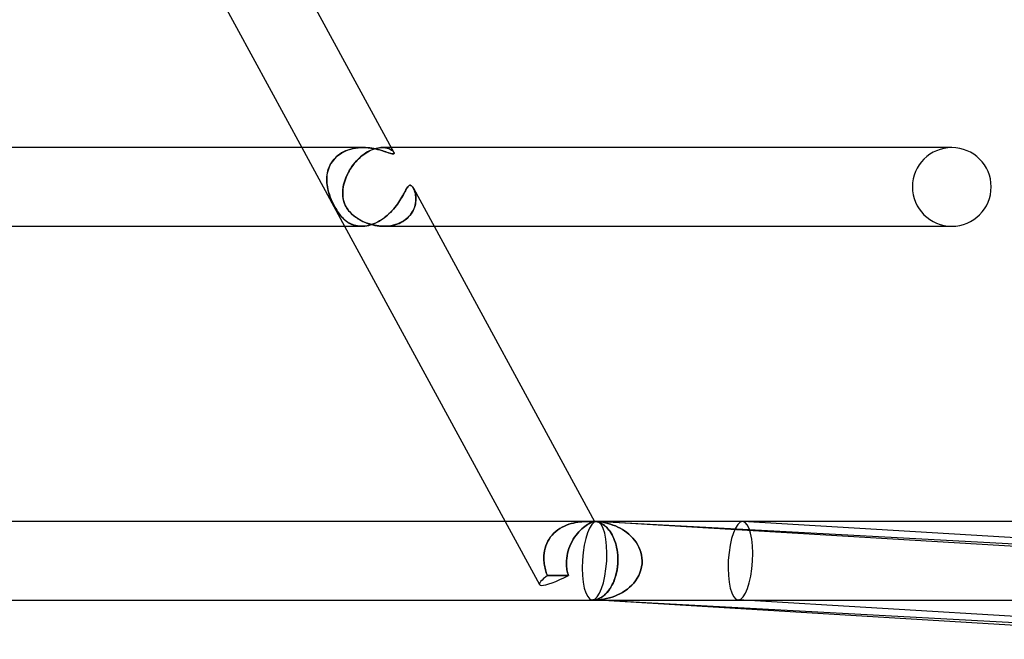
# Model space of a CAD drawing. Header units: millimetres. Extents: x -630 to 630, y -2 to 380.
# Tile 101 of 108: x 554 to 604, y -2 to 30. Entities that reach past the tile are written whole.
import ezdxf

# ---------------------------------------------------------------- set-up
doc = ezdxf.new("R2010")
doc.units = ezdxf.units.MM
doc.layers.add('HIDDEN', color=7, linetype='Continuous')
doc.layers.add('THICK', color=7, linetype='Continuous')

msp = doc.modelspace()

# ---------------------------------------------------------------- linework, layer by layer
at = {"layer": 'HIDDEN'}
for p, q in [((568.213, 23), (570.388, 19)), ((569.97, 22.523), (569.892, 22.445)), ((569.944, 22.498), (570.034, 22.578)), ((570.055, 22.596), (569.97, 22.523)), ((570.034, 22.578), (570.131, 22.653)), ((570.146, 22.663), (570.055, 22.596)), ((570.131, 22.653), (570.235, 22.721)), ((570.242, 22.725), (570.146, 22.663)), ((570.235, 22.721), (570.345, 22.782)), ((570.342, 22.78), (570.242, 22.725)), ((570.445, 22.829), (570.342, 22.78)), ((570.345, 22.782), (570.46, 22.835)), ((570.552, 22.871), (570.445, 22.829)), ((570.46, 22.835), (570.578, 22.88)), ((570.662, 22.907), (570.552, 22.871)), ((570.578, 22.88), (570.701, 22.918)), ((570.773, 22.937), (570.662, 22.907)), ((570.701, 22.918), (570.826, 22.949)), ((570.885, 22.961), (570.773, 22.937)), ((570.826, 22.949), (570.952, 22.972)), ((570.998, 22.978), (570.885, 22.961)), ((570.952, 22.972), (571.079, 22.988)), ((571.11, 22.991), (570.998, 22.978)), ((571.079, 22.988), (571.206, 22.997)), ((571.222, 22.998), (571.11, 22.991)), ((571.203, 22.523), (571.117, 22.445)), ((571.175, 22.498), (571.269, 22.578)), ((571.291, 22.596), (571.203, 22.523)), ((571.206, 22.997), (571.332, 23)), ((571.333, 23), (571.222, 22.998)), ((571.269, 22.578), (571.366, 22.653)), ((571.381, 22.663), (571.291, 22.596)), ((571.449, 22.997), (571.333, 23)), ((571.366, 22.653), (571.465, 22.721)), ((571.472, 22.725), (571.381, 22.663)), ((571.562, 22.99), (571.449, 22.997)), ((571.465, 22.721), (571.565, 22.782)), ((571.562, 22.78), (571.472, 22.725)), ((571.672, 22.979), (571.562, 22.99)), ((571.653, 22.829), (571.562, 22.78)), ((571.565, 22.782), (571.665, 22.835)), ((571.743, 22.871), (571.653, 22.829)), ((571.665, 22.835), (571.765, 22.88)), ((571.78, 22.964), (571.672, 22.979)), ((571.832, 22.907), (571.743, 22.871)), ((571.765, 22.88), (571.863, 22.918)), ((571.884, 22.946), (571.78, 22.964)), ((571.919, 22.937), (571.832, 22.907)), ((571.863, 22.918), (571.959, 22.949)), ((571.984, 22.926), (571.884, 22.946)), ((572.004, 22.961), (571.919, 22.937)), ((571.959, 22.949), (572.053, 22.972)), ((572.081, 22.903), (571.984, 22.926)), ((572.086, 22.978), (572.004, 22.961)), ((572.053, 22.972), (572.143, 22.988)), ((572.173, 22.88), (572.081, 22.903)), ((572.165, 22.991), (572.086, 22.978)), ((572.143, 22.988), (572.23, 22.997)), ((572.241, 22.998), (572.165, 22.991)), ((572.26, 22.855), (572.173, 22.88)), ((572.23, 22.997), (572.313, 23)), ((572.314, 23), (572.241, 22.998)), ((572.343, 22.83), (572.26, 22.855)), ((572.766, 23), (572.312, 23)), ((572.313, 23), (572.398, 22.997)), ((572.387, 22.997), (572.314, 23)), ((572.421, 22.805), (572.343, 22.83)), ((572.456, 22.99), (572.387, 22.997)), ((572.398, 22.997), (572.477, 22.987)), ((572.494, 22.781), (572.421, 22.805)), ((572.52, 22.979), (572.456, 22.99)), ((572.477, 22.987), (572.551, 22.972)), ((572.561, 22.758), (572.494, 22.781)), ((572.58, 22.964), (572.52, 22.979)), ((572.551, 22.972), (572.617, 22.952)), ((572.623, 22.737), (572.561, 22.758)), ((572.635, 22.946), (572.58, 22.964)), ((572.617, 22.952), (572.678, 22.929)), ((572.682, 22.718), (572.623, 22.737)), ((572.686, 22.926), (572.635, 22.946)), ((572.678, 22.929), (572.732, 22.903)), ((572.735, 22.702), (572.682, 22.718)), ((572.731, 22.903), (572.686, 22.926)), ((572.772, 22.879), (572.731, 22.903)), ((572.732, 22.903), (572.779, 22.875)), ((572.782, 22.69), (572.735, 22.702)), ((572.808, 22.854), (572.772, 22.879)), ((572.779, 22.875), (572.819, 22.845)), ((572.822, 22.682), (572.782, 22.69)), ((572.838, 22.829), (572.808, 22.854)), ((572.819, 22.845), (572.853, 22.815)), ((572.855, 22.68), (572.822, 22.682)), ((572.863, 22.804), (572.838, 22.829)), ((572.853, 22.815), (572.879, 22.786)), ((572.876, 22.682), (572.855, 22.68)), ((572.883, 22.78), (572.863, 22.804)), ((572.892, 22.687), (572.876, 22.682)), ((572.879, 22.786), (572.898, 22.759)), ((572.898, 22.758), (572.883, 22.78)), ((572.904, 22.696), (572.892, 22.687)), ((572.898, 22.759), (572.909, 22.731)), ((572.91, 22.71), (572.904, 22.696)), ((572.909, 22.731), (572.91, 22.71)), ((569.577, 21.929), (569.618, 22.031)), ((569.647, 22.093), (569.603, 21.997)), ((569.618, 22.031), (569.666, 22.131)), ((569.698, 22.186), (569.647, 22.093)), ((569.666, 22.131), (569.723, 22.228)), ((569.755, 22.276), (569.698, 22.186)), ((569.723, 22.228), (569.789, 22.322)), ((569.82, 22.363), (569.755, 22.276)), ((569.789, 22.322), (569.863, 22.413)), ((569.892, 22.445), (569.82, 22.363)), ((569.863, 22.413), (569.944, 22.498)), ((570.694, 21.928), (570.762, 22.031)), ((570.807, 22.093), (570.739, 21.997)), ((570.762, 22.031), (570.835, 22.131)), ((570.879, 22.186), (570.807, 22.093)), ((570.835, 22.131), (570.914, 22.228)), ((570.955, 22.276), (570.879, 22.186)), ((570.914, 22.228), (570.997, 22.322)), ((571.035, 22.363), (570.955, 22.276)), ((570.997, 22.322), (571.084, 22.413)), ((571.117, 22.445), (571.035, 22.363)), ((571.084, 22.413), (571.175, 22.498)), ((569.497, 21.598), (569.487, 21.497)), ((569.488, 21.51), (569.499, 21.614)), ((569.514, 21.699), (569.497, 21.598)), ((569.499, 21.614), (569.518, 21.72)), ((569.537, 21.8), (569.514, 21.699)), ((569.518, 21.72), (569.544, 21.825)), ((569.567, 21.9), (569.537, 21.8)), ((569.544, 21.825), (569.577, 21.929)), ((569.603, 21.997), (569.567, 21.9)), ((570.514, 21.598), (570.469, 21.497)), ((570.475, 21.51), (570.521, 21.614)), ((570.563, 21.699), (570.514, 21.598)), ((570.521, 21.614), (570.573, 21.72)), ((570.617, 21.8), (570.563, 21.699)), ((570.573, 21.72), (570.631, 21.825)), ((570.676, 21.899), (570.617, 21.8)), ((570.631, 21.825), (570.694, 21.928)), ((570.739, 21.997), (570.676, 21.899)), ((569.482, 21.405), (569.488, 21.51)), ((569.487, 21.497), (569.482, 21.396)), ((569.483, 21.302), (569.482, 21.405)), ((569.482, 21.396), (569.483, 21.295)), ((569.489, 21.2), (569.483, 21.302)), ((569.483, 21.295), (569.489, 21.196)), ((569.5, 21.099), (569.489, 21.2)), ((569.489, 21.196), (569.5, 21.097)), ((569.515, 21), (569.5, 21.099)), ((569.5, 21.097), (569.515, 21)), ((570.323, 21), (570.343, 21.099)), ((570.343, 21.097), (570.323, 21)), ((570.343, 21.099), (570.368, 21.2)), ((570.367, 21.196), (570.343, 21.097)), ((570.396, 21.295), (570.367, 21.196)), ((570.368, 21.2), (570.398, 21.302)), ((570.43, 21.396), (570.396, 21.295)), ((570.398, 21.302), (570.434, 21.405)), ((570.469, 21.497), (570.43, 21.396)), ((570.434, 21.405), (570.475, 21.51)), ((573.602, 21), (573.621, 21.024)), ((573.621, 21.024), (573.641, 21.044)), ((573.641, 21.044), (573.661, 21.061)), ((573.661, 21.061), (573.681, 21.073)), ((573.681, 21.073), (573.702, 21.081)), ((573.702, 21.081), (573.723, 21.083)), ((573.723, 21.083), (573.736, 21.082)), ((573.736, 21.082), (573.748, 21.08)), ((573.748, 21.08), (573.761, 21.075)), ((573.761, 21.075), (573.774, 21.069)), ((573.774, 21.069), (573.786, 21.061)), ((573.786, 21.061), (573.799, 21.052)), ((573.799, 21.052), (573.811, 21.041)), ((573.811, 21.041), (573.823, 21.029)), ((573.823, 21.029), (573.836, 21.015)), ((569.549, 20.842), (569.515, 21)), ((569.515, 21), (569.543, 20.868)), ((569.543, 20.868), (569.577, 20.738)), ((569.592, 20.687), (569.549, 20.842)), ((569.577, 20.738), (569.618, 20.61)), ((569.643, 20.538), (569.592, 20.687)), ((569.618, 20.61), (569.663, 20.486)), ((569.7, 20.394), (569.643, 20.538)), ((570.294, 20.687), (570.302, 20.842)), ((570.299, 20.538), (570.294, 20.687)), ((570.304, 20.868), (570.295, 20.738)), ((570.295, 20.738), (570.295, 20.61)), ((570.295, 20.61), (570.304, 20.486)), ((570.318, 20.394), (570.299, 20.538)), ((570.302, 20.842), (570.323, 21)), ((570.323, 21), (570.304, 20.868)), ((573.303, 20.476), (573.349, 20.556)), ((573.349, 20.556), (573.391, 20.633)), ((573.391, 20.633), (573.432, 20.708)), ((573.432, 20.708), (573.47, 20.778)), ((573.47, 20.778), (573.505, 20.844)), ((573.505, 20.844), (573.539, 20.903)), ((573.539, 20.903), (573.571, 20.956)), ((573.571, 20.956), (573.602, 21)), ((573.836, 21.015), (573.848, 21)), ((573.848, 21), (573.856, 20.989)), ((573.856, 20.989), (573.864, 20.977)), ((573.864, 20.977), (573.872, 20.965)), ((573.872, 20.965), (573.88, 20.952)), ((573.88, 20.952), (573.887, 20.938)), ((573.887, 20.938), (573.895, 20.925)), ((573.895, 20.925), (573.919, 20.874)), ((573.923, 20.866), (573.895, 20.924)), ((573.919, 20.874), (573.942, 20.819)), ((573.948, 20.802), (573.923, 20.866)), ((573.942, 20.819), (573.962, 20.758)), ((573.969, 20.733), (573.948, 20.802)), ((573.962, 20.758), (573.98, 20.692)), ((573.987, 20.658), (573.969, 20.733)), ((573.98, 20.692), (573.994, 20.621)), ((574.001, 20.581), (573.987, 20.658)), ((573.994, 20.621), (574.005, 20.547)), ((574.01, 20.501), (574.001, 20.581)), ((574.005, 20.547), (574.012, 20.468)), ((569.663, 20.486), (569.713, 20.365)), ((569.757, 20.266), (569.7, 20.394)), ((569.713, 20.365), (569.763, 20.253)), ((569.808, 20.16), (569.757, 20.266)), ((569.763, 20.253), (569.811, 20.152)), ((569.853, 20.072), (569.808, 20.16)), ((569.811, 20.152), (569.858, 20.061)), ((569.895, 19.992), (569.853, 20.072)), ((569.858, 20.061), (569.903, 19.978)), ((570.304, 20.486), (570.324, 20.365)), ((570.348, 20.266), (570.318, 20.394)), ((570.324, 20.365), (570.352, 20.253)), ((570.384, 20.16), (570.348, 20.266)), ((570.352, 20.253), (570.387, 20.152)), ((570.422, 20.072), (570.384, 20.16)), ((570.387, 20.152), (570.427, 20.061)), ((570.463, 19.992), (570.422, 20.072)), ((570.427, 20.061), (570.471, 19.978)), ((572.961, 19.975), (573.027, 20.059)), ((573.027, 20.059), (573.089, 20.144)), ((573.089, 20.144), (573.148, 20.228)), ((573.148, 20.228), (573.203, 20.312)), ((573.203, 20.312), (573.254, 20.395)), ((573.254, 20.395), (573.303, 20.476)), ((573.97, 20.051), (573.944, 19.965)), ((573.954, 19.995), (573.978, 20.08)), ((573.99, 20.136), (573.97, 20.051)), ((573.978, 20.08), (573.995, 20.166)), ((574.003, 20.221), (573.99, 20.136)), ((573.995, 20.166), (574.007, 20.251)), ((574.012, 20.305), (574.003, 20.221)), ((574.007, 20.251), (574.013, 20.336)), ((574.014, 20.419), (574.01, 20.501)), ((574.012, 20.468), (574.014, 20.387)), ((574.014, 20.387), (574.012, 20.305)), ((574.013, 20.336), (574.014, 20.419)), ((569.94, 19.912), (569.895, 19.992)), ((569.903, 19.978), (569.948, 19.899)), ((569.987, 19.833), (569.94, 19.912)), ((569.948, 19.899), (569.993, 19.824)), ((570.037, 19.754), (569.987, 19.833)), ((569.993, 19.824), (570.038, 19.751)), ((570.089, 19.676), (570.037, 19.754)), ((570.038, 19.751), (570.085, 19.682)), ((570.085, 19.682), (570.132, 19.616)), ((570.142, 19.603), (570.089, 19.676)), ((570.132, 19.616), (570.18, 19.553)), ((570.196, 19.534), (570.142, 19.603)), ((570.18, 19.553), (570.229, 19.494)), ((570.251, 19.468), (570.196, 19.534)), ((570.511, 19.912), (570.463, 19.992)), ((570.471, 19.978), (570.52, 19.899)), ((570.567, 19.833), (570.511, 19.912)), ((570.52, 19.899), (570.574, 19.824)), ((570.632, 19.754), (570.567, 19.833)), ((570.574, 19.824), (570.634, 19.751)), ((570.703, 19.676), (570.632, 19.754)), ((570.634, 19.751), (570.698, 19.682)), ((570.698, 19.682), (570.766, 19.616)), ((570.78, 19.603), (570.703, 19.676)), ((570.766, 19.616), (570.838, 19.553)), ((570.861, 19.534), (570.78, 19.603)), ((570.838, 19.553), (570.912, 19.494)), ((570.946, 19.468), (570.861, 19.534)), ((572.487, 19.497), (572.575, 19.571)), ((572.575, 19.571), (572.659, 19.648)), ((572.659, 19.648), (572.74, 19.727)), ((572.74, 19.727), (572.817, 19.808)), ((572.817, 19.808), (572.891, 19.891)), ((572.891, 19.891), (572.961, 19.975)), ((573.713, 19.554), (573.645, 19.479)), ((573.673, 19.509), (573.737, 19.584)), ((573.773, 19.633), (573.713, 19.554)), ((573.737, 19.584), (573.794, 19.662)), ((573.827, 19.714), (573.773, 19.633)), ((573.794, 19.662), (573.844, 19.743)), ((573.873, 19.796), (573.827, 19.714)), ((573.844, 19.743), (573.887, 19.825)), ((573.912, 19.88), (573.873, 19.796)), ((573.887, 19.825), (573.924, 19.91)), ((573.944, 19.965), (573.912, 19.88)), ((573.924, 19.91), (573.954, 19.995)), ((570.229, 19.494), (570.278, 19.438)), ((570.307, 19.408), (570.251, 19.468)), ((570.278, 19.438), (570.329, 19.386)), ((570.366, 19.351), (570.307, 19.408)), ((570.329, 19.386), (570.381, 19.337)), ((570.428, 19.297), (570.366, 19.351)), ((570.381, 19.337), (570.436, 19.289)), ((570.493, 19.246), (570.428, 19.297)), ((570.436, 19.289), (570.494, 19.245)), ((570.562, 19.199), (570.493, 19.246)), ((570.494, 19.245), (570.555, 19.203)), ((570.555, 19.203), (570.619, 19.164)), ((570.634, 19.155), (570.562, 19.199)), ((570.619, 19.164), (570.687, 19.128)), ((570.71, 19.117), (570.634, 19.155)), ((570.687, 19.128), (570.757, 19.096)), ((570.791, 19.083), (570.71, 19.117)), ((570.757, 19.096), (570.831, 19.068)), ((570.875, 19.054), (570.791, 19.083)), ((570.831, 19.068), (570.908, 19.044)), ((570.963, 19.031), (570.875, 19.054)), ((570.908, 19.044), (570.989, 19.026)), ((570.912, 19.494), (570.989, 19.438)), ((571.034, 19.408), (570.946, 19.468)), ((571.054, 19.014), (570.963, 19.031)), ((570.989, 19.438), (571.067, 19.386)), ((570.989, 19.026), (571.072, 19.012)), ((571.125, 19.351), (571.034, 19.408)), ((571.067, 19.386), (571.149, 19.337)), ((571.222, 19.297), (571.125, 19.351)), ((571.149, 19.337), (571.235, 19.289)), ((571.323, 19.246), (571.222, 19.297)), ((571.235, 19.289), (571.325, 19.245)), ((571.428, 19.199), (571.323, 19.246)), ((571.325, 19.245), (571.419, 19.203)), ((571.419, 19.203), (571.516, 19.164)), ((571.538, 19.155), (571.428, 19.199)), ((571.428, 19.011), (571.522, 19.025)), ((571.516, 19.164), (571.616, 19.128)), ((571.522, 19.025), (571.618, 19.046)), ((571.651, 19.117), (571.538, 19.155)), ((571.616, 19.128), (571.72, 19.096)), ((571.618, 19.046), (571.715, 19.073)), ((571.768, 19.083), (571.651, 19.117)), ((571.715, 19.073), (571.814, 19.106)), ((571.72, 19.096), (571.826, 19.068)), ((571.888, 19.054), (571.768, 19.083)), ((571.814, 19.106), (571.913, 19.145)), ((571.826, 19.068), (571.936, 19.044)), ((572.011, 19.031), (571.888, 19.054)), ((571.913, 19.145), (572.012, 19.191)), ((571.936, 19.044), (572.046, 19.026)), ((572.134, 19.014), (572.011, 19.031)), ((572.012, 19.191), (572.111, 19.242)), ((572.046, 19.026), (572.158, 19.012)), ((572.111, 19.242), (572.207, 19.298)), ((572.207, 19.298), (572.303, 19.36)), ((572.303, 19.36), (572.396, 19.426)), ((572.396, 19.426), (572.487, 19.497)), ((572.613, 19.011), (572.726, 19.026)), ((572.748, 19.03), (572.628, 19.013)), ((572.726, 19.026), (572.837, 19.047)), ((572.866, 19.054), (572.748, 19.03)), ((572.837, 19.047), (572.946, 19.074)), ((572.981, 19.085), (572.866, 19.054)), ((572.946, 19.074), (573.053, 19.108)), ((573.093, 19.123), (572.981, 19.085)), ((573.053, 19.108), (573.157, 19.149)), ((573.201, 19.168), (573.093, 19.123)), ((573.157, 19.149), (573.257, 19.195)), ((573.302, 19.219), (573.201, 19.168)), ((573.257, 19.195), (573.352, 19.248)), ((573.398, 19.276), (573.302, 19.219)), ((573.352, 19.248), (573.441, 19.306)), ((573.487, 19.339), (573.398, 19.276)), ((573.441, 19.306), (573.524, 19.369)), ((573.57, 19.407), (573.487, 19.339)), ((573.524, 19.369), (573.602, 19.436)), ((573.645, 19.479), (573.57, 19.407)), ((573.602, 19.436), (573.673, 19.509)), ((571.147, 19.004), (571.054, 19.014)), ((571.072, 19.012), (571.157, 19.003)), ((571.244, 19), (571.147, 19.004)), ((571.157, 19.003), (571.245, 19)), ((571.245, 19), (571.335, 19.003)), ((571.335, 19.003), (571.428, 19.011)), ((572.258, 19.004), (572.134, 19.014)), ((572.158, 19.012), (572.271, 19.003)), ((572.383, 19), (572.258, 19.004)), ((572.271, 19.003), (572.385, 19)), ((572.506, 19.003), (572.383, 19)), ((572.385, 19), (572.499, 19.003)), ((572.39, 19), (574.942, 19)), ((572.499, 19.003), (572.613, 19.011)), ((572.628, 19.013), (572.506, 19.003)), ((578.546, 4), (580.296, 0.781)), ((581.231, 3.566), (581.129, 3.486)), ((581.13, 3.487), (581.232, 3.566)), ((581.337, 3.638), (581.231, 3.566)), ((581.232, 3.566), (581.338, 3.638)), ((581.448, 3.702), (581.337, 3.638)), ((581.338, 3.638), (581.448, 3.702)), ((581.448, 3.702), (581.561, 3.759)), ((581.561, 3.759), (581.448, 3.702)), ((581.561, 3.759), (581.676, 3.808)), ((581.676, 3.808), (581.561, 3.759)), ((581.676, 3.808), (581.791, 3.85)), ((581.791, 3.85), (581.676, 3.808)), ((581.791, 3.85), (581.906, 3.886)), ((581.905, 3.886), (581.791, 3.85)), ((582.018, 3.915), (581.905, 3.886)), ((581.906, 3.886), (582.019, 3.915)), ((582.13, 3.939), (582.018, 3.915)), ((582.019, 3.915), (582.13, 3.939)), ((582.13, 3.939), (582.239, 3.957)), ((582.238, 3.957), (582.13, 3.939)), ((582.343, 3.972), (582.238, 3.957)), ((582.239, 3.957), (582.344, 3.972)), ((582.377, 3.551), (582.301, 3.471)), ((582.301, 3.471), (582.377, 3.551)), ((582.444, 3.982), (582.343, 3.972)), ((582.344, 3.972), (582.444, 3.982)), ((582.453, 3.623), (582.377, 3.551)), ((582.377, 3.551), (582.453, 3.623)), ((582.444, 3.982), (582.54, 3.99)), ((582.54, 3.99), (582.444, 3.982)), ((582.527, 3.688), (582.453, 3.623)), ((582.453, 3.623), (582.528, 3.688)), ((582.601, 3.746), (582.527, 3.688)), ((582.528, 3.688), (582.601, 3.746)), ((582.54, 3.99), (582.631, 3.995)), ((582.631, 3.995), (582.54, 3.99)), ((582.671, 3.796), (582.601, 3.746)), ((582.601, 3.746), (582.671, 3.796)), ((582.631, 3.995), (582.715, 3.998)), ((582.715, 3.998), (582.631, 3.995)), ((582.738, 3.84), (582.671, 3.796)), ((582.671, 3.796), (582.738, 3.84)), ((582.715, 3.998), (582.792, 3.999)), ((582.792, 3.999), (582.715, 3.998)), ((582.801, 3.876), (582.738, 3.84)), ((582.738, 3.84), (582.801, 3.876)), ((582.792, 3.999), (582.862, 4)), ((582.862, 4), (582.792, 3.999)), ((582.859, 3.907), (582.801, 3.876)), ((582.801, 3.876), (582.859, 3.907)), ((582.912, 3.932), (582.859, 3.907)), ((582.859, 3.907), (582.913, 3.932)), ((582.862, 4), (582.923, 4)), ((582.923, 4), (582.862, 4)), ((582.96, 3.952), (582.912, 3.932)), ((582.913, 3.932), (582.96, 3.952)), ((582.923, 4), (582.941, 4)), ((582.941, 4), (582.957, 4)), ((582.957, 4), (582.972, 4)), ((583.001, 3.967), (582.96, 3.952)), ((582.96, 3.952), (583.001, 3.967)), ((582.972, 4), (582.987, 4)), ((582.987, 4), (583.001, 4)), ((583.001, 4), (583.013, 4)), ((583.036, 3.979), (583.001, 3.967)), ((583.001, 3.967), (583.036, 3.979)), ((583.013, 4), (583.026, 4)), ((583.026, 4), (583.037, 4)), ((583.036, 3.979), (583.063, 3.987)), ((583.063, 3.987), (583.036, 3.979)), ((583.037, 4), (583.047, 4)), ((583.047, 4), (583.056, 4)), ((583.056, 4), (583.064, 4)), ((583.084, 3.993), (583.063, 3.987)), ((583.063, 3.987), (583.084, 3.993)), ((583.064, 4), (583.072, 4)), ((583.072, 4), (583.08, 4)), ((583.08, 4), (583.072, 4)), ((583.08, 4), (583.087, 4)), ((583.087, 4), (583.08, 4)), ((583.096, 3.997), (583.084, 3.993)), ((583.084, 3.993), (583.096, 3.997)), ((583.087, 4), (583.093, 4)), ((583.093, 4), (583.087, 4)), ((583.093, 4), (583.096, 4)), ((583.096, 4), (583.093, 4)), ((583.1, 3.997), (583.095, 3.997)), ((583.095, 3.997), (583.16, 3.99)), ((583.096, 4), (583.099, 3.999)), ((583.099, 3.999), (583.096, 4)), ((583.1, 3.999), (583.096, 3.997)), ((583.096, 3.997), (583.1, 3.999)), ((583.099, 3.999), (583.1, 3.999)), ((583.1, 3.999), (583.099, 3.999)), ((583.106, 3.997), (583.1, 3.997)), ((583.111, 3.997), (583.106, 3.997)), ((583.116, 3.996), (583.111, 3.997)), ((583.122, 3.996), (583.116, 3.996)), ((583.127, 3.996), (583.122, 3.996)), ((583.127, 3.996), (583.259, 3.986)), ((583.259, 3.986), (583.127, 3.996)), ((583.218, 3.978), (583.154, 3.991)), ((583.16, 3.99), (583.225, 3.977)), ((584.048, 3.946), (583.168, 3.994)), ((583.283, 3.96), (583.218, 3.978)), ((583.225, 3.977), (583.289, 3.959)), ((583.259, 3.986), (583.39, 3.972)), ((583.39, 3.972), (583.259, 3.986)), ((583.347, 3.937), (583.283, 3.96)), ((583.289, 3.959), (583.353, 3.935)), ((583.41, 3.909), (583.347, 3.937)), ((583.353, 3.935), (583.416, 3.907)), ((583.39, 3.972), (583.52, 3.951)), ((583.52, 3.951), (583.39, 3.972)), ((583.473, 3.876), (583.41, 3.909)), ((583.416, 3.907), (583.478, 3.873)), ((583.535, 3.836), (583.473, 3.876)), ((583.478, 3.873), (583.54, 3.833)), ((583.52, 3.951), (583.65, 3.925)), ((583.65, 3.925), (583.52, 3.951)), ((583.596, 3.792), (583.535, 3.836)), ((583.54, 3.833), (583.601, 3.788)), ((583.656, 3.742), (583.596, 3.792)), ((583.601, 3.788), (583.66, 3.738)), ((583.65, 3.925), (583.778, 3.894)), ((583.778, 3.894), (583.65, 3.925)), ((583.715, 3.686), (583.656, 3.742)), ((583.66, 3.738), (583.719, 3.682)), ((583.772, 3.625), (583.715, 3.686)), ((583.719, 3.682), (583.775, 3.621)), ((583.827, 3.557), (583.772, 3.625)), ((583.775, 3.621), (583.83, 3.553)), ((583.778, 3.894), (583.906, 3.856)), ((583.906, 3.856), (583.778, 3.894)), ((583.881, 3.484), (583.827, 3.557)), ((583.83, 3.553), (583.884, 3.48)), ((583.906, 3.856), (584.032, 3.813)), ((584.032, 3.813), (583.906, 3.856)), ((584.032, 3.813), (584.156, 3.764)), ((584.156, 3.764), (584.032, 3.813)), ((584.156, 3.764), (584.277, 3.71)), ((584.277, 3.71), (584.156, 3.764)), ((584.277, 3.71), (584.396, 3.649)), ((584.396, 3.649), (584.277, 3.71)), ((584.396, 3.649), (584.512, 3.582)), ((584.512, 3.582), (584.396, 3.649)), ((584.512, 3.582), (584.625, 3.509)), ((584.625, 3.509), (584.512, 3.582)), ((584.625, 3.509), (584.735, 3.43)), ((584.735, 3.43), (584.625, 3.509)), ((614.927, 2.537), (590.63, 3.996)), ((580.723, 2.989), (580.788, 3.1)), ((580.788, 3.1), (580.723, 2.989)), ((580.788, 3.1), (580.862, 3.206)), ((580.862, 3.205), (580.788, 3.1)), ((580.862, 3.206), (580.944, 3.305)), ((580.943, 3.305), (580.862, 3.205)), ((581.033, 3.399), (580.943, 3.305)), ((580.944, 3.305), (581.033, 3.399)), ((581.033, 3.399), (581.13, 3.487)), ((581.129, 3.486), (581.033, 3.399)), ((582.015, 3.086), (581.952, 2.976)), ((581.952, 2.976), (582.015, 3.086)), ((582.082, 3.191), (582.015, 3.086)), ((582.015, 3.086), (582.082, 3.191)), ((582.152, 3.29), (582.082, 3.191)), ((582.082, 3.191), (582.152, 3.29)), ((582.225, 3.384), (582.152, 3.29)), ((582.152, 3.29), (582.225, 3.384)), ((582.301, 3.471), (582.225, 3.384)), ((582.225, 3.384), (582.301, 3.471)), ((583.933, 3.405), (583.881, 3.484)), ((583.884, 3.48), (583.935, 3.401)), ((583.983, 3.319), (583.933, 3.405)), ((583.935, 3.401), (583.985, 3.315)), ((584.03, 3.228), (583.983, 3.319)), ((583.985, 3.315), (584.032, 3.224)), ((584.074, 3.13), (584.03, 3.228)), ((584.032, 3.224), (584.075, 3.126)), ((584.115, 3.025), (584.074, 3.13)), ((584.075, 3.126), (584.116, 3.022)), ((584.152, 2.915), (584.115, 3.025)), ((584.116, 3.022), (584.153, 2.912)), ((584.735, 3.43), (584.84, 3.344)), ((584.84, 3.344), (584.735, 3.43)), ((584.84, 3.344), (584.941, 3.252)), ((584.941, 3.252), (584.84, 3.344)), ((584.941, 3.252), (585.036, 3.153)), ((585.036, 3.153), (584.941, 3.252)), ((585.036, 3.153), (585.125, 3.047)), ((585.125, 3.047), (585.036, 3.153)), ((585.125, 3.047), (585.207, 2.935)), ((585.207, 2.935), (585.125, 3.047)), ((580.531, 2.384), (580.552, 2.509)), ((580.552, 2.509), (580.531, 2.384)), ((580.552, 2.509), (580.581, 2.633)), ((580.581, 2.633), (580.552, 2.509)), ((580.581, 2.633), (580.62, 2.755)), ((580.62, 2.755), (580.581, 2.633)), ((580.62, 2.755), (580.667, 2.873)), ((580.667, 2.873), (580.62, 2.755)), ((580.667, 2.873), (580.723, 2.989)), ((580.723, 2.989), (580.667, 2.873)), ((581.756, 2.502), (581.723, 2.378)), ((581.723, 2.378), (581.756, 2.502)), ((581.756, 2.502), (581.796, 2.625)), ((581.796, 2.624), (581.756, 2.502)), ((581.796, 2.625), (581.842, 2.745)), ((581.842, 2.744), (581.796, 2.624)), ((581.894, 2.862), (581.842, 2.744)), ((581.842, 2.745), (581.894, 2.862)), ((581.952, 2.976), (581.894, 2.862)), ((581.894, 2.862), (581.952, 2.976)), ((584.186, 2.799), (584.152, 2.915)), ((584.153, 2.912), (584.187, 2.796)), ((584.215, 2.676), (584.186, 2.799)), ((584.187, 2.796), (584.215, 2.674)), ((584.239, 2.549), (584.215, 2.676)), ((584.215, 2.674), (584.24, 2.546)), ((584.258, 2.416), (584.239, 2.549)), ((584.24, 2.546), (584.258, 2.414)), ((585.207, 2.935), (585.282, 2.817)), ((585.282, 2.817), (585.207, 2.935)), ((585.282, 2.817), (585.348, 2.693)), ((585.348, 2.693), (585.282, 2.817)), ((585.348, 2.693), (585.404, 2.562)), ((585.404, 2.562), (585.348, 2.693)), ((585.404, 2.562), (585.449, 2.426)), ((585.449, 2.426), (585.404, 2.562)), ((580.519, 2.257), (580.515, 2.129)), ((580.515, 2.128), (580.519, 2.256)), ((580.515, 2.129), (580.519, 2)), ((580.519, 2), (580.515, 2.128)), ((580.519, 2.256), (580.531, 2.384)), ((580.531, 2.384), (580.519, 2.257)), ((581.678, 2.127), (581.666, 2)), ((581.666, 2), (581.678, 2.127)), ((581.697, 2.253), (581.678, 2.127)), ((581.678, 2.127), (581.697, 2.253)), ((581.723, 2.378), (581.697, 2.253)), ((581.697, 2.253), (581.723, 2.378)), ((584.271, 2.28), (584.258, 2.416)), ((584.258, 2.414), (584.271, 2.279)), ((584.279, 2.141), (584.271, 2.28)), ((584.271, 2.279), (584.279, 2.141)), ((584.279, 2), (584.279, 2.141)), ((584.279, 2.141), (584.279, 2)), ((585.449, 2.426), (585.483, 2.287)), ((585.483, 2.287), (585.449, 2.426)), ((585.483, 2.287), (585.505, 2.145)), ((585.505, 2.145), (585.483, 2.287)), ((585.505, 2.145), (585.514, 2)), ((585.514, 2), (585.505, 2.145)), ((580.519, 2), (580.526, 1.923)), ((580.526, 1.923), (580.519, 2)), ((580.526, 1.923), (580.534, 1.846)), ((580.534, 1.846), (580.526, 1.923)), ((580.534, 1.846), (580.546, 1.769)), ((580.546, 1.769), (580.534, 1.846)), ((580.546, 1.769), (580.56, 1.692)), ((580.56, 1.692), (580.546, 1.769)), ((580.56, 1.692), (580.577, 1.616)), ((580.577, 1.616), (580.56, 1.692)), ((580.577, 1.616), (580.597, 1.54)), ((580.596, 1.54), (580.577, 1.616)), ((580.618, 1.465), (580.596, 1.54)), ((580.597, 1.54), (580.618, 1.464)), ((581.663, 1.923), (581.666, 2)), ((581.666, 2), (581.663, 1.923)), ((581.663, 1.846), (581.663, 1.923)), ((581.663, 1.923), (581.663, 1.846)), ((581.665, 1.769), (581.663, 1.846)), ((581.663, 1.846), (581.665, 1.769)), ((581.671, 1.692), (581.665, 1.769)), ((581.665, 1.769), (581.671, 1.692)), ((581.68, 1.616), (581.671, 1.692)), ((581.671, 1.692), (581.68, 1.616)), ((581.692, 1.54), (581.68, 1.616)), ((581.68, 1.616), (581.692, 1.54)), ((581.707, 1.465), (581.692, 1.54)), ((581.692, 1.54), (581.707, 1.464)), ((584.237, 1.536), (584.208, 1.388)), ((584.213, 1.408), (584.24, 1.552)), ((584.259, 1.688), (584.237, 1.536)), ((584.24, 1.552), (584.26, 1.699)), ((584.273, 1.843), (584.259, 1.688)), ((584.26, 1.699), (584.273, 1.849)), ((584.279, 2), (584.273, 1.843)), ((584.273, 1.849), (584.279, 2)), ((585.403, 1.388), (585.453, 1.536)), ((585.453, 1.536), (585.403, 1.388)), ((585.453, 1.536), (585.488, 1.688)), ((585.488, 1.688), (585.453, 1.536)), ((585.488, 1.688), (585.509, 1.843)), ((585.509, 1.843), (585.488, 1.688)), ((585.509, 1.843), (585.514, 2)), ((585.514, 2), (585.509, 1.843)), ((580.642, 1.391), (580.618, 1.465)), ((580.618, 1.464), (580.643, 1.39)), ((580.669, 1.317), (580.642, 1.391)), ((580.643, 1.39), (580.669, 1.316)), ((580.698, 1.244), (580.669, 1.317)), ((580.669, 1.316), (580.698, 1.244)), ((580.698, 1.244), (580.878, 1.244)), ((580.878, 1.244), (580.698, 1.244)), ((580.878, 1.244), (581.058, 1.245)), ((581.058, 1.245), (580.878, 1.244)), ((581.058, 1.245), (581.236, 1.245)), ((581.236, 1.245), (581.058, 1.245)), ((581.236, 1.245), (581.414, 1.245)), ((581.414, 1.245), (581.236, 1.245)), ((581.414, 1.245), (581.593, 1.244)), ((581.593, 1.244), (581.414, 1.245)), ((581.593, 1.244), (581.771, 1.244)), ((581.771, 1.244), (581.593, 1.244)), ((581.725, 1.391), (581.707, 1.465)), ((581.707, 1.464), (581.725, 1.39)), ((581.746, 1.317), (581.725, 1.391)), ((581.725, 1.39), (581.746, 1.316)), ((581.771, 1.244), (581.746, 1.317)), ((581.746, 1.316), (581.771, 1.244)), ((584.05, 0.897), (584.098, 1.014)), ((584.132, 1.111), (584.086, 0.984)), ((584.098, 1.014), (584.141, 1.139)), ((584.173, 1.246), (584.132, 1.111)), ((584.141, 1.139), (584.18, 1.27)), ((584.208, 1.388), (584.173, 1.246)), ((584.18, 1.27), (584.213, 1.408)), ((585.181, 0.984), (585.266, 1.111)), ((585.266, 1.111), (585.181, 0.984)), ((585.266, 1.111), (585.34, 1.246)), ((585.34, 1.246), (585.266, 1.111)), ((585.34, 1.246), (585.403, 1.388)), ((585.403, 1.388), (585.34, 1.246)), ((583.763, 0.425), (583.825, 0.504)), ((583.862, 0.555), (583.798, 0.468)), ((583.825, 0.504), (583.885, 0.591)), ((583.922, 0.65), (583.862, 0.555)), ((583.885, 0.591), (583.943, 0.685)), ((583.98, 0.753), (583.922, 0.65)), ((583.943, 0.685), (583.998, 0.787)), ((584.035, 0.864), (583.98, 0.753)), ((583.998, 0.787), (584.05, 0.897)), ((584.086, 0.984), (584.035, 0.864)), ((584.641, 0.468), (584.761, 0.555)), ((584.761, 0.555), (584.641, 0.468)), ((584.761, 0.555), (584.876, 0.65)), ((584.876, 0.65), (584.761, 0.555)), ((584.876, 0.65), (584.985, 0.753)), ((584.985, 0.753), (584.876, 0.65)), ((584.985, 0.753), (585.087, 0.864)), ((585.087, 0.864), (584.985, 0.753)), ((585.087, 0.864), (585.181, 0.984)), ((585.181, 0.984), (585.087, 0.864)), ((582.903, 0.002), (582.9, 0.003)), ((582.9, 0.003), (582.903, 0.003)), ((582.917, 0.002), (582.9, 0.003)), ((582.9, 0.003), (582.903, 0.002)), ((582.903, 0.003), (582.906, 0.002)), ((582.906, 0.002), (582.903, 0.002)), ((582.903, 0.002), (582.906, 0.002)), ((582.908, 0.002), (582.906, 0.002)), ((582.906, 0.002), (582.908, 0.002)), ((582.906, 0.002), (582.908, 0.002)), ((582.911, 0.002), (582.908, 0.002)), ((582.908, 0.002), (582.911, 0.002)), ((582.908, 0.002), (582.911, 0.002)), ((582.914, 0.002), (582.911, 0.002)), ((582.911, 0.002), (582.914, 0.002)), ((582.911, 0.002), (582.914, 0.002)), ((582.917, 0.001), (582.914, 0.002)), ((582.914, 0.002), (582.917, 0.002)), ((582.914, 0.002), (582.917, 0.001)), ((582.934, 0.001), (582.917, 0.002)), ((582.922, 0.001), (582.917, 0.001)), ((582.917, 0.001), (582.922, 0.001)), ((582.928, 0.001), (582.922, 0.001)), ((582.922, 0.001), (582.928, 0.001)), ((582.934, 0.001), (582.928, 0.001)), ((582.928, 0.001), (582.934, 0.001)), ((582.94, 0), (582.934, 0.001)), ((582.951, 0.001), (582.934, 0.001)), ((582.934, 0.001), (582.94, 0)), ((582.946, 0), (582.94, 0)), ((582.94, 0), (582.946, 0)), ((582.952, 0), (582.946, 0)), ((582.946, 0), (582.952, 0)), ((582.968, 0.001), (582.951, 0.001)), ((583.025, 0.002), (582.952, 0)), ((582.952, 0.001), (582.961, 0.001)), ((582.961, 0.001), (582.969, 0.001)), ((582.985, 0), (582.968, 0.001)), ((582.969, 0.001), (582.977, 0)), ((582.977, 0), (582.986, 0)), ((583.002, 0), (582.985, 0)), ((582.986, 0), (582.994, 0)), ((582.994, 0), (583.002, 0)), ((583.002, 0), (583.144, 0.002)), ((583.144, 0.002), (583.002, 0)), ((583.013, 0.001), (583.083, 0.008)), ((583.097, 0.01), (583.025, 0.002)), ((583.083, 0.008), (583.153, 0.021)), ((583.17, 0.025), (583.097, 0.01)), ((583.144, 0.002), (583.286, 0.01)), ((583.286, 0.01), (583.144, 0.002)), ((583.153, 0.021), (583.223, 0.04)), ((583.242, 0.047), (583.17, 0.025)), ((583.223, 0.04), (583.293, 0.066)), ((583.315, 0.075), (583.242, 0.047)), ((583.286, 0.01), (583.428, 0.025)), ((583.428, 0.025), (583.286, 0.01)), ((583.293, 0.066), (583.363, 0.097)), ((583.387, 0.109), (583.315, 0.075)), ((583.363, 0.097), (583.432, 0.135)), ((583.458, 0.151), (583.387, 0.109)), ((583.428, 0.025), (583.569, 0.047)), ((583.569, 0.047), (583.428, 0.025)), ((583.432, 0.135), (583.5, 0.179)), ((583.528, 0.2), (583.458, 0.151)), ((583.5, 0.179), (583.567, 0.23)), ((583.598, 0.256), (583.528, 0.2)), ((583.567, 0.23), (583.634, 0.288)), ((583.569, 0.047), (583.71, 0.075)), ((583.71, 0.075), (583.569, 0.047)), ((583.666, 0.319), (583.598, 0.256)), ((583.634, 0.288), (583.699, 0.353)), ((583.733, 0.39), (583.666, 0.319)), ((583.699, 0.353), (583.763, 0.425)), ((583.71, 0.075), (583.849, 0.109)), ((583.849, 0.109), (583.71, 0.075)), ((583.798, 0.468), (583.733, 0.39)), ((583.849, 0.109), (583.987, 0.151)), ((583.987, 0.151), (583.849, 0.109)), ((583.987, 0.151), (584.123, 0.2)), ((584.123, 0.2), (583.987, 0.151)), ((584.123, 0.2), (584.257, 0.256)), ((584.257, 0.256), (584.123, 0.2)), ((584.257, 0.256), (584.388, 0.319)), ((584.388, 0.319), (584.257, 0.256)), ((584.388, 0.319), (584.516, 0.39)), ((584.516, 0.39), (584.388, 0.319)), ((584.516, 0.39), (584.641, 0.468)), ((584.641, 0.468), (584.516, 0.39)), ((623.677, -1.996), (590.39, 0.004)), ((583.029, 0), (613, 0)), ((619.981, -1.997), (583.82, -0.047))]:
    msp.add_line(p, q, dxfattribs=at)
for start, end in [(90, 180), (180, 270)]:
    msp.add_arc((601.25, 21), 2, start, end, dxfattribs=at)
for centre, major_axis, ratio, start_param, end_param in [((583.094, 2), (0.12, 1.996), 0.308514, -3.123058, -0.000088), ((590.51, 2), (0.12, 1.996), 0.308514, 0.018534, 3.141505), ((590.51, 2), (0.12, 1.996), 0.308514, -3.123058, -0.000088), ((590.51, 2), (0.12, 1.996), 0.308514, -0.000088, 0.018534), ((582.053, 1.736), (-1.757, -0.955), 0.153392, -0.776857, 0), ((582.053, 1.736), (-1.757, -0.955), 0.153392, -0.776857, 0), ((582.053, 1.736), (-1.757, -0.955), 0.153392, 0.274921, 1.326699), ((582.053, 1.736), (-1.757, -0.955), 0.153392, 0, 0.274921), ((583.094, 2), (0.12, 1.996), 0.308514, 3.141505, 3.160127), ((590.51, 2), (0.12, 1.996), 0.308514, 3.141505, 3.160127)]:
    msp.add_ellipse(centre, major_axis=major_axis, ratio=ratio, start_param=start_param, end_param=end_param, dxfattribs=at)
at = {"layer": 'THICK'}
for p, q in [((563.654, 39.756), (572.898, 22.757)), ((560.056, 38), (568.213, 23)), ((571.33, 23), (354.69, 23)), ((571.332, 23), (571.465, 22.997)), ((571.465, 22.997), (571.595, 22.987)), ((571.595, 22.987), (571.721, 22.973)), ((571.721, 22.973), (571.843, 22.954)), ((571.843, 22.954), (571.96, 22.931)), ((571.96, 22.931), (572.072, 22.905)), ((572.072, 22.905), (572.179, 22.878)), ((572.179, 22.878), (572.28, 22.849)), ((572.28, 22.849), (572.375, 22.82)), ((572.375, 22.82), (572.464, 22.791)), ((572.464, 22.791), (572.546, 22.763)), ((572.546, 22.763), (572.62, 22.738)), ((572.62, 22.738), (572.683, 22.718)), ((572.683, 22.718), (572.734, 22.703)), ((572.734, 22.703), (572.774, 22.692)), ((601.25, 23), (572.766, 23)), ((572.774, 22.692), (572.806, 22.685)), ((572.806, 22.685), (572.832, 22.681)), ((572.832, 22.681), (572.855, 22.68)), ((572.855, 22.68), (572.88, 22.682)), ((572.88, 22.682), (572.898, 22.69)), ((572.907, 22.737), (572.898, 22.758)), ((572.898, 22.69), (572.908, 22.702)), ((572.911, 22.718), (572.907, 22.737)), ((572.908, 22.702), (572.911, 22.718)), ((601.25, 23), (601.136, 23)), ((573.626, 21.029), (573.614, 21.015)), ((573.638, 21.041), (573.626, 21.029)), ((573.65, 21.052), (573.638, 21.041)), ((573.662, 21.061), (573.65, 21.052)), ((573.674, 21.069), (573.662, 21.061)), ((573.686, 21.075), (573.674, 21.069)), ((573.698, 21.08), (573.686, 21.075)), ((573.711, 21.082), (573.698, 21.08)), ((573.723, 21.083), (573.711, 21.082)), ((573.745, 21.081), (573.723, 21.083)), ((573.766, 21.073), (573.745, 21.081)), ((573.787, 21.061), (573.766, 21.073)), ((573.808, 21.044), (573.787, 21.061)), ((573.828, 21.024), (573.808, 21.044)), ((573.848, 21), (573.828, 21.024)), ((573.335, 20.532), (573.29, 20.453)), ((573.377, 20.607), (573.335, 20.532)), ((573.415, 20.677), (573.377, 20.607)), ((573.451, 20.744), (573.415, 20.677)), ((573.484, 20.805), (573.451, 20.744)), ((573.515, 20.862), (573.484, 20.805)), ((573.544, 20.913), (573.515, 20.862)), ((573.573, 20.959), (573.544, 20.913)), ((573.602, 21), (573.573, 20.959)), ((573.614, 21.015), (573.602, 21)), ((573.856, 20.989), (573.848, 21)), ((573.864, 20.977), (573.856, 20.989)), ((573.872, 20.965), (573.864, 20.977)), ((573.88, 20.952), (573.872, 20.965)), ((573.888, 20.938), (573.88, 20.952)), ((573.895, 20.924), (573.888, 20.938)), ((573.891, 20.931), (583.1, 3.999)), ((573.01, 20.038), (572.943, 19.953)), ((573.073, 20.123), (573.01, 20.038)), ((573.133, 20.207), (573.073, 20.123)), ((573.189, 20.29), (573.133, 20.207)), ((573.241, 20.373), (573.189, 20.29)), ((573.29, 20.453), (573.241, 20.373)), ((572.547, 19.547), (572.456, 19.472)), ((572.634, 19.624), (572.547, 19.547)), ((572.717, 19.704), (572.634, 19.624)), ((572.796, 19.786), (572.717, 19.704)), ((572.872, 19.869), (572.796, 19.786)), ((572.943, 19.953), (572.872, 19.869)), ((571.543, 19.029), (571.441, 19.013)), ((571.645, 19.053), (571.543, 19.029)), ((571.749, 19.083), (571.645, 19.053)), ((571.854, 19.121), (571.749, 19.083)), ((571.959, 19.165), (571.854, 19.121)), ((572.062, 19.216), (571.959, 19.165)), ((572.164, 19.272), (572.062, 19.216)), ((572.264, 19.334), (572.164, 19.272)), ((572.361, 19.401), (572.264, 19.334)), ((572.456, 19.472), (572.361, 19.401)), ((356.036, 19), (571.25, 19)), ((570.388, 19), (578.546, 4)), ((571.341, 19.003), (571.244, 19)), ((571.441, 19.013), (571.341, 19.003)), ((574.942, 19), (601.25, 19)), ((601.135, 19), (601.25, 19)), ((582.924, 4), (360.506, 4)), ((582.94, 4), (582.923, 4)), ((582.957, 4), (582.94, 4)), ((582.972, 4), (582.957, 4)), ((582.987, 4), (582.972, 4)), ((583.001, 4), (582.987, 4)), ((583.013, 4), (583.001, 4)), ((583.025, 4), (583.013, 4)), ((583.037, 4), (583.025, 4)), ((583.047, 4), (583.037, 4)), ((583.056, 4), (583.047, 4)), ((583.064, 4), (583.056, 4)), ((583.072, 4), (583.064, 4)), ((613, 4), (583.071, 4)), ((583.105, 3.997), (583.095, 3.997)), ((583.095, 3.997), (583.1, 3.997)), ((583.1, 3.997), (583.106, 3.997)), ((583.115, 3.996), (583.105, 3.997)), ((583.106, 3.997), (583.111, 3.997)), ((583.111, 3.997), (583.116, 3.996)), ((583.124, 3.995), (583.115, 3.996)), ((583.116, 3.996), (583.122, 3.996)), ((583.122, 3.996), (583.127, 3.996)), ((583.134, 3.993), (583.124, 3.995)), ((583.144, 3.992), (583.134, 3.993)), ((583.154, 3.991), (583.144, 3.992)), ((616.435, 2), (583.214, 3.996)), ((620.138, 2), (584.048, 3.946)), ((583.82, -0.047), (582.944, 0)), ((582.952, 0), (582.962, 0)), ((582.962, 0), (582.973, 0)), ((582.973, 0), (582.983, 0)), ((616.261, -1.996), (582.974, 0.004)), ((582.983, 0), (582.993, 0)), ((582.993, 0), (583.003, 0.001)), ((583.003, 0.001), (583.013, 0.001)), ((386.382, 0), (582.966, 0))]:
    msp.add_line(p, q, dxfattribs=at)
for start, end in [(0, 90), (270, 0)]:
    msp.add_arc((601.25, 21), 2, start, end, dxfattribs=at)
for start_param, end_param in [(0.018534, 3.141505), (-0.000088, 0.018534)]:
    msp.add_ellipse((583.094, 2), major_axis=(0.12, 1.996), ratio=0.308514, start_param=start_param, end_param=end_param, dxfattribs=at)

doc.saveas('drawing.dxf')
